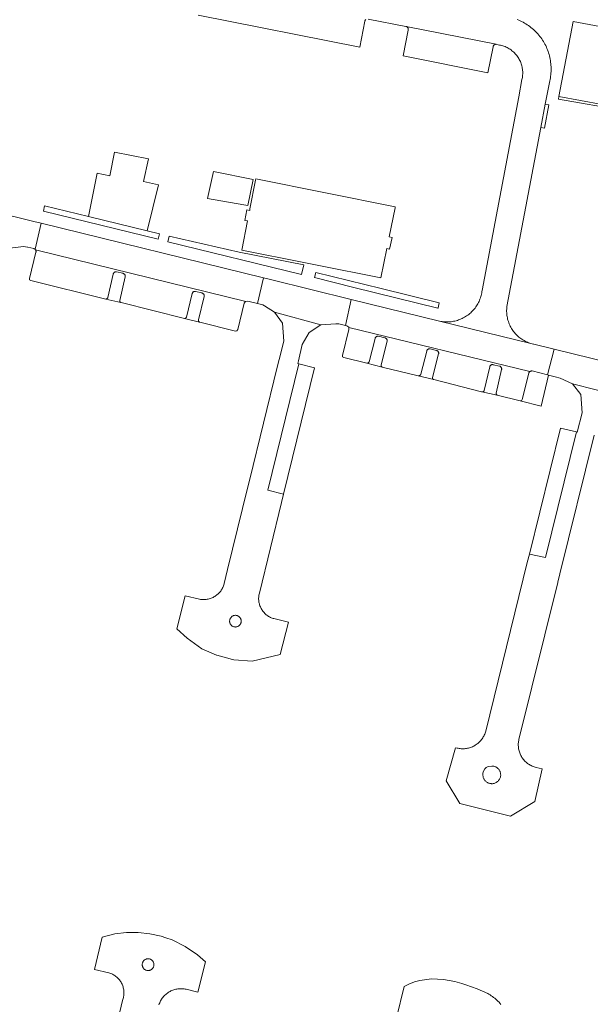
# Model space of a CAD drawing. Extents: x 152825 to 164088, y 457113 to 463005.
# Tile 42 of 256: x 156728 to 156826, y 458829 to 458997. Entities that reach past the tile are written whole.
import ezdxf

# ---------------------------------------------------------------- set-up
doc = ezdxf.new("R2010")
doc.units = 0
doc.header["$LTSCALE"] = 0.5
for name, color, linetype, lineweight in [('B-PV-VH-GESLOTENVERHARDING_KUNSTSTOF-GV', 251, 'CONTINUOUS', 18), ('B-PV-VH-ONVERHARD_BOOMSCHORS-GV', 251, 'CONTINUOUS', 18), ('B-PV-VH-ONVERHARD_ZAND-GV', 251, 'CONTINUOUS', 18), ('B-PV-VH-OPENVERHARDING_BETONSTRAATSTEEN-GV', 251, 'CONTINUOUS', 18), ('B-PV-VH-OPENVERHARDING_STRAATBAKSTEEN-GV', 251, 'CONTINUOUS', 18)]:
    doc.layers.add(name, color=color, linetype=linetype, lineweight=lineweight)

msp = doc.modelspace()

# ---------------------------------------------------------------- linework, layer by layer
at = {"layer": 'B-PV-VH-GESLOTENVERHARDING_KUNSTSTOF-GV', "flags": 128}
msp.add_lwpolyline([(156792.211, 458964.766), (156792.245, 458964.937), (156768.381, 458969.683), (156768.347, 458969.508), (156767.4, 458964.587), (156767.346, 458964.313), (156766.855, 458964.409), (156766.501, 458962.607), (156766.992, 458962.511), (156766.01, 458957.537), (156776.882, 458955.338), (156778.872, 458954.984), (156789.767, 458952.797), (156790.79, 458957.81), (156791.279, 458957.706), (156791.701, 458959.697), (156791.212, 458959.801)], close=True, dxfattribs=at)
at = {"layer": 'B-PV-VH-ONVERHARD_BOOMSCHORS-GV', "flags": 128}
for points in [[(156822.682, 458996.59), (156820.224, 458983.752), (156831.325, 458981.74), (156833.643, 458994.528)], [(156750.016, 458973.141), (156744.238, 458974.292), (156743.431, 458970.237), (156741.26, 458970.669), (156739.775, 458963.278), (156749.83, 458960.829), (156751.741, 458968.673), (156749.175, 458969.224)], [(156767.926, 458969.589), (156761.132, 458970.939), (156760.15, 458966.354), (156766.344, 458965.242), (156767.059, 458965.13)]]:
    msp.add_lwpolyline(points, close=True, dxfattribs=at)
at = {"layer": 'B-PV-VH-ONVERHARD_ZAND-GV', "flags": 128}
for points in [[(156820.224, 458983.752), (156820.146, 458983.344), (156831.262, 458981.393), (156833.73, 458980.959), (156833.916, 458980.927), (156834.2, 458980.877), (156837.516, 458994.141), (156836.886, 458994.3), (156833.806, 458981.278), (156831.325, 458981.74)], [(156739.775, 458963.278), (156732.237, 458965.115), (156732.079, 458964.209), (156732.077, 458964.195), (156751.682, 458959.382), (156751.925, 458960.319), (156749.83, 458960.829)], [(156765.535, 458957.18), (156753.598, 458959.898), (156753.356, 458958.957), (156776.228, 458953.389), (156776.583, 458955.007)], [(156744.522, 458953.813), (156744.46, 458953.814), (156744.398, 458953.808), (156744.337, 458953.794), (156744.279, 458953.772), (156744.224, 458953.743), (156744.173, 458953.707), (156744.127, 458953.664), (156744.087, 458953.617), (156744.053, 458953.564), (156744.027, 458953.508), (156744.007, 458953.449), (156744.001, 458953.42), (156743.07, 458949.413), (156743.063, 458949.387), (156743.045, 458949.341), (156743.02, 458949.298), (156742.988, 458949.26), (156742.951, 458949.227), (156742.909, 458949.201), (156742.863, 458949.182), (156742.815, 458949.171), (156742.765, 458949.168), (156742.716, 458949.172), (156745.331, 458948.572), (156745.279, 458948.595), (156745.236, 458948.622), (156745.199, 458948.656), (156745.168, 458948.695), (156745.143, 458948.738), (156745.125, 458948.785), (156745.115, 458948.834), (156745.113, 458948.884), (156745.119, 458948.934), (156746.049, 458952.967), (156746.057, 458953.031), (156746.056, 458953.096), (156746.048, 458953.16), (156746.032, 458953.222), (156746.008, 458953.282), (156745.977, 458953.339), (156745.939, 458953.392), (156745.895, 458953.439), (156745.845, 458953.481), (156745.791, 458953.516), (156745.733, 458953.544), (156745.677, 458953.563), (156744.584, 458953.803)], [(156799.554, 458947.595), (156799.567, 458947.647), (156799.767, 458948.542), (156789.843, 458950.98), (156778.667, 458953.725), (156778.452, 458952.827), (156785.189, 458951.157)], [(156758.039, 458950.473), (156757.977, 458950.475), (156757.915, 458950.47), (156757.854, 458950.456), (156757.795, 458950.435), (156757.74, 458950.406), (156757.688, 458950.371), (156757.642, 458950.329), (156757.601, 458950.282), (156757.567, 458950.23), (156757.54, 458950.174), (156757.519, 458950.114), (156757.513, 458950.087), (156756.537, 458946.091), (156756.53, 458946.064), (156756.511, 458946.018), (156756.485, 458945.976), (156756.453, 458945.938), (156756.415, 458945.906), (156756.372, 458945.881), (156756.326, 458945.862), (156756.278, 458945.852), (156756.228, 458945.849), (156756.18, 458945.854), (156758.78, 458945.226), (156758.734, 458945.248), (156758.693, 458945.276), (156758.656, 458945.31), (156758.625, 458945.349), (156758.601, 458945.393), (156758.584, 458945.44), (156758.575, 458945.489), (156758.573, 458945.539), (156758.58, 458945.589), (156759.556, 458949.611), (156759.564, 458949.675), (156759.564, 458949.74), (156759.556, 458949.804), (156759.541, 458949.867), (156759.517, 458949.927), (156759.487, 458949.984), (156759.45, 458950.037), (156759.406, 458950.085), (156759.357, 458950.127), (156759.303, 458950.163), (156759.245, 458950.192), (156759.191, 458950.211), (156758.101, 458950.463)], [(156789.339, 458942.824), (156789.277, 458942.827), (156789.214, 458942.822), (156789.153, 458942.809), (156789.095, 458942.789), (156789.039, 458942.761), (156788.987, 458942.726), (156788.94, 458942.685), (156788.899, 458942.638), (156788.865, 458942.586), (156788.837, 458942.531), (156788.816, 458942.472), (156788.809, 458942.443), (156787.794, 458938.456), (156787.782, 458938.426), (156787.755, 458938.378), (156787.722, 458938.334), (156787.683, 458938.296), (156787.639, 458938.264), (156787.591, 458938.239), (156787.539, 458938.221), (156787.486, 458938.211), (156787.431, 458938.209), (156787.377, 458938.215), (156790.023, 458937.552), (156789.99, 458937.565), (156789.947, 458937.589), (156789.909, 458937.62), (156789.876, 458937.656), (156789.85, 458937.697), (156789.831, 458937.742), (156789.819, 458937.789), (156789.816, 458937.838), (156789.82, 458937.887), (156789.832, 458937.934), (156790.847, 458941.946), (156790.856, 458942.01), (156790.857, 458942.075), (156790.85, 458942.139), (156790.835, 458942.202), (156790.812, 458942.263), (156790.782, 458942.32), (156790.745, 458942.373), (156790.703, 458942.422), (156790.654, 458942.464), (156790.6, 458942.5), (156790.543, 458942.53), (156790.488, 458942.55), (156789.4, 458942.813)], [(156798.166, 458940.666), (156798.104, 458940.669), (156798.041, 458940.665), (156797.98, 458940.652), (156797.921, 458940.631), (156797.866, 458940.604), (156797.814, 458940.569), (156797.767, 458940.528), (156797.726, 458940.481), (156797.691, 458940.43), (156797.663, 458940.374), (156797.642, 458940.315), (156797.635, 458940.287), (156796.602, 458936.305), (156796.6, 458936.3), (156796.577, 458936.25), (156796.547, 458936.205), (156796.511, 458936.164), (156796.469, 458936.129), (156796.423, 458936.101), (156796.373, 458936.08), (156796.32, 458936.066), (156796.266, 458936.06), (156796.212, 458936.062), (156796.158, 458936.072), (156798.828, 458935.391), (156798.796, 458935.403), (156798.754, 458935.428), (156798.716, 458935.458), (156798.683, 458935.495), (156798.657, 458935.536), (156798.637, 458935.581), (156798.626, 458935.629), (156798.622, 458935.678), (156798.626, 458935.727), (156798.638, 458935.774), (156799.671, 458939.782), (156799.68, 458939.846), (156799.681, 458939.911), (156799.673, 458939.976), (156799.658, 458940.039), (156799.636, 458940.1), (156799.606, 458940.157), (156799.569, 458940.21), (156799.526, 458940.259), (156799.477, 458940.302), (156799.423, 458940.338), (156799.365, 458940.368), (156799.314, 458940.387), (156798.227, 458940.655)], [(156808.916, 458937.962), (156808.854, 458937.964), (156808.792, 458937.957), (156808.731, 458937.942), (156808.673, 458937.92), (156808.618, 458937.891), (156808.567, 458937.855), (156808.522, 458937.812), (156808.482, 458937.764), (156808.448, 458937.712), (156808.422, 458937.655), (156808.403, 458937.596), (156808.397, 458937.568), (156807.482, 458933.557), (156807.46, 458933.506), (156807.432, 458933.459), (156807.397, 458933.416), (156807.356, 458933.38), (156807.31, 458933.35), (156807.261, 458933.326), (156807.208, 458933.31), (156807.154, 458933.302), (156807.099, 458933.302), (156807.045, 458933.31), (156809.695, 458932.724), (156809.655, 458932.745), (156809.617, 458932.775), (156809.583, 458932.81), (156809.556, 458932.85), (156809.536, 458932.894), (156809.523, 458932.942), (156809.518, 458932.99), (156809.521, 458933.039), (156809.532, 458933.086), (156810.447, 458937.123), (156810.454, 458937.188), (156810.453, 458937.252), (156810.444, 458937.317), (156810.427, 458937.379), (156810.402, 458937.439), (156810.371, 458937.496), (156810.332, 458937.548), (156810.288, 458937.595), (156810.238, 458937.636), (156810.183, 458937.671), (156810.124, 458937.699), (156810.072, 458937.717), (156808.978, 458937.953)], [(156818.286, 458936.221), (156815.683, 458936.893), (156815.611, 458936.891), (156815.541, 458936.88), (156815.471, 458936.862), (156815.405, 458936.836), (156815.341, 458936.802), (156815.283, 458936.763), (156815.227, 458936.716), (156815.178, 458936.664), (156815.135, 458936.606), (156815.099, 458936.545), (156815.074, 458936.489), (156813.975, 458932.004), (156813.829, 458931.792), (156813.606, 458931.781), (156817.205, 458930.887), (156818.444, 458936.18)]]:
    msp.add_lwpolyline(points, close=True, dxfattribs=at)
at = {"layer": 'B-PV-VH-OPENVERHARDING_BETONSTRAATSTEEN-GV', "flags": 128}
msp.add_lwpolyline([(156758.523, 458997.682), (156786.182, 458992.201), (156787.028, 458996.646), (156787.049, 458996.707), (156787.078, 458996.764), (156787.113, 458996.817), (156787.155, 458996.866), (156787.202, 458996.909)], dxfattribs=at)
for points in [[(156809.508, 458992.699), (156794.112, 458995.736), (156794.171, 458995.717), (156794.227, 458995.691), (156794.28, 458995.657), (156794.327, 458995.617), (156794.369, 458995.572), (156794.405, 458995.521), (156794.434, 458995.466), (156794.455, 458995.408), (156794.47, 458995.348), (156794.476, 458995.286), (156794.474, 458995.224), (156794.464, 458995.163), (156794.457, 458995.135), (156793.59, 458990.727), (156808.082, 458987.835), (156808.989, 458992.266), (156808.999, 458992.327), (156809.017, 458992.387), (156809.042, 458992.443), (156809.075, 458992.496), (156809.114, 458992.545), (156809.159, 458992.587), (156809.209, 458992.624), (156809.263, 458992.654), (156809.321, 458992.677), (156809.381, 458992.692), (156809.442, 458992.699)], [(156766.681, 458948.747), (156730.731, 458957.559), (156730.746, 458957.534), (156730.773, 458957.477), (156730.793, 458957.416), (156730.806, 458957.353), (156730.81, 458957.289), (156730.806, 458957.225), (156730.795, 458957.162), (156729.668, 458952.673), (156729.703, 458952.443), (156729.889, 458952.308), (156742.716, 458949.172), (156742.765, 458949.168), (156742.815, 458949.171), (156742.863, 458949.182), (156742.909, 458949.201), (156742.951, 458949.227), (156742.988, 458949.26), (156743.02, 458949.298), (156743.045, 458949.341), (156743.063, 458949.387), (156743.07, 458949.413), (156744.001, 458953.42), (156744.007, 458953.449), (156744.027, 458953.508), (156744.053, 458953.564), (156744.087, 458953.617), (156744.127, 458953.664), (156744.173, 458953.707), (156744.224, 458953.743), (156744.279, 458953.772), (156744.337, 458953.794), (156744.398, 458953.808), (156744.46, 458953.814), (156744.522, 458953.813), (156744.584, 458953.803), (156745.677, 458953.563), (156745.733, 458953.544), (156745.791, 458953.516), (156745.845, 458953.481), (156745.895, 458953.439), (156745.939, 458953.392), (156745.977, 458953.339), (156746.008, 458953.282), (156746.032, 458953.222), (156746.048, 458953.16), (156746.056, 458953.096), (156746.057, 458953.031), (156746.049, 458952.967), (156745.119, 458948.934), (156745.113, 458948.884), (156745.115, 458948.834), (156745.125, 458948.785), (156745.143, 458948.738), (156745.168, 458948.695), (156745.199, 458948.656), (156745.236, 458948.622), (156745.279, 458948.595), (156745.331, 458948.572), (156745.344, 458948.569), (156756.18, 458945.854), (156756.228, 458945.849), (156756.278, 458945.852), (156756.326, 458945.862), (156756.372, 458945.881), (156756.415, 458945.906), (156756.453, 458945.938), (156756.485, 458945.976), (156756.511, 458946.018), (156756.53, 458946.064), (156756.537, 458946.091), (156757.513, 458950.087), (156757.519, 458950.114), (156757.54, 458950.174), (156757.567, 458950.23), (156757.601, 458950.282), (156757.642, 458950.329), (156757.688, 458950.371), (156757.74, 458950.406), (156757.795, 458950.435), (156757.854, 458950.456), (156757.915, 458950.47), (156757.977, 458950.475), (156758.039, 458950.473), (156758.101, 458950.463), (156759.191, 458950.211), (156759.245, 458950.192), (156759.303, 458950.163), (156759.357, 458950.127), (156759.406, 458950.085), (156759.45, 458950.037), (156759.487, 458949.984), (156759.517, 458949.927), (156759.541, 458949.867), (156759.556, 458949.804), (156759.564, 458949.74), (156759.564, 458949.675), (156759.556, 458949.611), (156758.58, 458945.589), (156758.573, 458945.539), (156758.575, 458945.489), (156758.584, 458945.44), (156758.601, 458945.393), (156758.625, 458945.349), (156758.656, 458945.31), (156758.693, 458945.276), (156758.734, 458945.248), (156758.78, 458945.226), (156758.8, 458945.221), (156764.948, 458943.671), (156765.171, 458943.717), (156765.335, 458943.955), (156766.421, 458948.455), (156766.631, 458948.738)], [(156815.283, 458936.763), (156784.298, 458944.323), (156784.329, 458943.985), (156783.235, 458939.492), (156783.243, 458939.265), (156783.473, 458939.192), (156787.377, 458938.215), (156787.431, 458938.209), (156787.486, 458938.211), (156787.539, 458938.221), (156787.591, 458938.239), (156787.639, 458938.264), (156787.683, 458938.296), (156787.722, 458938.334), (156787.755, 458938.378), (156787.782, 458938.426), (156787.794, 458938.456), (156788.809, 458942.443), (156788.816, 458942.472), (156788.837, 458942.531), (156788.865, 458942.586), (156788.899, 458942.638), (156788.94, 458942.685), (156788.987, 458942.726), (156789.039, 458942.761), (156789.095, 458942.789), (156789.153, 458942.809), (156789.214, 458942.822), (156789.277, 458942.827), (156789.339, 458942.824), (156789.4, 458942.813), (156790.488, 458942.55), (156790.543, 458942.53), (156790.6, 458942.5), (156790.654, 458942.464), (156790.703, 458942.422), (156790.745, 458942.373), (156790.782, 458942.32), (156790.812, 458942.263), (156790.835, 458942.202), (156790.85, 458942.139), (156790.857, 458942.075), (156790.856, 458942.01), (156790.847, 458941.946), (156789.832, 458937.934), (156789.82, 458937.887), (156789.816, 458937.838), (156789.819, 458937.789), (156789.831, 458937.742), (156789.85, 458937.697), (156789.876, 458937.656), (156789.909, 458937.62), (156789.947, 458937.589), (156789.99, 458937.565), (156790.023, 458937.552), (156796.158, 458936.072), (156796.212, 458936.062), (156796.266, 458936.06), (156796.32, 458936.066), (156796.373, 458936.08), (156796.423, 458936.101), (156796.469, 458936.129), (156796.511, 458936.164), (156796.547, 458936.205), (156796.577, 458936.25), (156796.6, 458936.3), (156796.602, 458936.305), (156797.635, 458940.287), (156797.642, 458940.315), (156797.663, 458940.374), (156797.691, 458940.43), (156797.726, 458940.481), (156797.767, 458940.528), (156797.814, 458940.569), (156797.866, 458940.604), (156797.921, 458940.631), (156797.98, 458940.652), (156798.041, 458940.665), (156798.104, 458940.669), (156798.166, 458940.666), (156798.227, 458940.655), (156799.314, 458940.387), (156799.365, 458940.368), (156799.423, 458940.338), (156799.477, 458940.302), (156799.526, 458940.259), (156799.569, 458940.21), (156799.606, 458940.157), (156799.636, 458940.1), (156799.658, 458940.039), (156799.673, 458939.976), (156799.681, 458939.911), (156799.68, 458939.846), (156799.671, 458939.782), (156798.638, 458935.774), (156798.626, 458935.727), (156798.622, 458935.678), (156798.626, 458935.629), (156798.637, 458935.581), (156798.657, 458935.536), (156798.683, 458935.495), (156798.716, 458935.458), (156798.754, 458935.428), (156798.796, 458935.403), (156798.828, 458935.391), (156807.025, 458933.315), (156807.045, 458933.31), (156807.099, 458933.302), (156807.154, 458933.302), (156807.208, 458933.31), (156807.261, 458933.326), (156807.31, 458933.35), (156807.356, 458933.38), (156807.397, 458933.416), (156807.432, 458933.459), (156807.46, 458933.506), (156807.482, 458933.557), (156808.397, 458937.568), (156808.403, 458937.596), (156808.422, 458937.655), (156808.448, 458937.712), (156808.482, 458937.764), (156808.522, 458937.812), (156808.567, 458937.855), (156808.618, 458937.891), (156808.673, 458937.92), (156808.731, 458937.942), (156808.792, 458937.957), (156808.854, 458937.964), (156808.916, 458937.962), (156808.978, 458937.953), (156810.072, 458937.717), (156810.124, 458937.699), (156810.183, 458937.671), (156810.238, 458937.636), (156810.288, 458937.595), (156810.332, 458937.548), (156810.371, 458937.496), (156810.402, 458937.439), (156810.427, 458937.379), (156810.444, 458937.317), (156810.453, 458937.252), (156810.454, 458937.188), (156810.447, 458937.123), (156809.532, 458933.086), (156809.521, 458933.039), (156809.518, 458932.99), (156809.523, 458932.942), (156809.536, 458932.894), (156809.556, 458932.85), (156809.583, 458932.81), (156809.617, 458932.775), (156809.655, 458932.745), (156809.695, 458932.724), (156813.606, 458931.781), (156813.829, 458931.792), (156813.975, 458932.004), (156815.074, 458936.489), (156815.099, 458936.545), (156815.135, 458936.606), (156815.178, 458936.664), (156815.227, 458936.716)], [(156778.456, 458937.425), (156775.768, 458938.113), (156770.441, 458916.536), (156773.15, 458915.812)], [(156823.247, 458926.456), (156820.515, 458927.131), (156815.188, 458905.581), (156817.949, 458905.012)]]:
    msp.add_lwpolyline(points, close=True, dxfattribs=at)
at = {"layer": 'B-PV-VH-OPENVERHARDING_STRAATBAKSTEEN-GV', "flags": 128}
for points in [[(156787.613, 458997.014), (156794.067, 458995.745), (156794.112, 458995.736), (156809.508, 458992.699), (156809.604, 458992.68), (156810.075, 458992.575), (156810.268, 458992.535), (156810.46, 458992.487), (156810.649, 458992.432), (156810.836, 458992.369), (156811.02, 458992.298), (156811.201, 458992.22), (156811.379, 458992.135), (156811.553, 458992.042), (156811.724, 458991.943), (156811.89, 458991.837), (156812.052, 458991.724), (156812.209, 458991.604), (156812.361, 458991.479), (156812.508, 458991.347), (156812.649, 458991.209), (156812.785, 458991.066), (156812.915, 458990.918), (156813.038, 458990.764), (156813.155, 458990.605), (156813.266, 458990.442), (156813.37, 458990.275), (156813.468, 458990.103), (156813.558, 458989.927), (156813.641, 458989.749), (156813.716, 458989.566), (156813.785, 458989.381), (156813.845, 458989.194), (156813.898, 458989.003), (156813.944, 458988.812), (156813.981, 458988.618), (156814.01, 458988.423), (156814.032, 458988.227), (156814.046, 458988.03), (156814.051, 458987.833), (156814.049, 458987.635), (156814.039, 458987.438), (156814.02, 458987.242), (156813.994, 458987.047), (156813.96, 458986.852), (156813.918, 458986.659), (156813.917, 458986.656), (156813.381, 458983.727), (156807.09, 458950.608), (156807.069, 458950.443), (156807.034, 458950.226), (156806.99, 458950.01), (156806.94, 458949.796), (156806.881, 458949.584), (156806.815, 458949.375), (156806.741, 458949.168), (156806.66, 458948.963), (156806.571, 458948.762), (156806.475, 458948.565), (156806.372, 458948.37), (156806.262, 458948.18), (156806.145, 458947.994), (156806.022, 458947.812), (156805.891, 458947.635), (156805.755, 458947.463), (156805.612, 458947.295), (156805.464, 458947.133), (156805.309, 458946.977), (156805.149, 458946.826), (156804.984, 458946.682), (156804.813, 458946.543), (156804.638, 458946.411), (156804.457, 458946.285), (156804.273, 458946.166), (156804.084, 458946.053), (156803.891, 458945.948), (156803.694, 458945.849), (156803.494, 458945.758), (156803.291, 458945.674), (156803.085, 458945.598), (156802.876, 458945.529), (156802.665, 458945.468), (156802.452, 458945.414), (156802.237, 458945.369), (156802.02, 458945.331), (156801.803, 458945.301), (156801.584, 458945.279), (156801.365, 458945.265), (156801.145, 458945.259), (156800.925, 458945.261), (156800.705, 458945.271), (156800.486, 458945.288), (156800.268, 458945.315), (156800.051, 458945.348), (156799.835, 458945.39), (156815.462, 458941.564), (156815.256, 458941.629), (156815.053, 458941.702), (156814.852, 458941.783), (156814.655, 458941.871), (156814.462, 458941.966), (156814.271, 458942.068), (156814.085, 458942.177), (156813.903, 458942.293), (156813.726, 458942.416), (156813.553, 458942.545), (156813.385, 458942.68), (156813.222, 458942.822), (156813.064, 458942.97), (156812.913, 458943.123), (156812.766, 458943.282), (156812.626, 458943.446), (156812.492, 458943.615), (156812.365, 458943.789), (156812.243, 458943.968), (156812.129, 458944.151), (156812.021, 458944.338), (156811.921, 458944.529), (156811.828, 458944.723), (156811.741, 458944.921), (156811.663, 458945.122), (156811.591, 458945.326), (156811.528, 458945.532), (156811.472, 458945.741), (156811.424, 458945.951), (156811.383, 458946.163), (156811.351, 458946.376), (156811.326, 458946.591), (156811.31, 458946.806), (156811.301, 458947.022), (156811.301, 458947.238), (156811.308, 458947.453), (156811.324, 458947.668), (156811.347, 458947.883), (156817.142, 458978.504), (156817.893, 458982.473), (156817.949, 458982.768), (156818.61, 458986.17), (156818.674, 458986.431), (156818.731, 458986.695), (156818.779, 458986.959), (156818.82, 458987.225), (156818.853, 458987.493), (156818.878, 458987.761), (156818.895, 458988.029), (156818.904, 458988.298), (156818.904, 458988.327), (156818.905, 458988.568), (156818.898, 458988.837), (156818.882, 458989.105), (156818.859, 458989.374), (156818.828, 458989.641), (156818.789, 458989.907), (156818.742, 458990.172), (156818.688, 458990.436), (156818.625, 458990.698), (156818.555, 458990.958), (156818.477, 458991.215), (156818.391, 458991.471), (156818.298, 458991.723), (156818.198, 458991.973), (156818.09, 458992.22), (156817.975, 458992.463), (156817.852, 458992.703), (156817.723, 458992.938), (156817.586, 458993.17), (156817.443, 458993.398), (156817.293, 458993.622), (156817.136, 458993.841), (156816.973, 458994.055), (156816.804, 458994.264), (156816.629, 458994.469), (156816.447, 458994.668), (156816.26, 458994.861), (156816.067, 458995.049), (156815.869, 458995.231), (156815.665, 458995.407), (156815.456, 458995.576), (156815.242, 458995.74), (156815.024, 458995.897), (156814.801, 458996.047), (156814.573, 458996.191), (156814.341, 458996.328), (156814.106, 458996.458), (156813.866, 458996.581), (156813.623, 458996.697), (156813.377, 458996.806), (156813.127, 458996.907)], [(156830.64, 458932.605), (156822.557, 458934.703), (156823.997, 458932.846), (156824.204, 458929.732), (156823.377, 458926.424), (156823.247, 458926.456), (156817.949, 458905.012), (156815.188, 458905.581), (156814.838, 458904.164), (156807.716, 458875.349), (156807.713, 458875.336), (156807.663, 458875.163), (156807.606, 458874.993), (156807.541, 458874.825), (156807.469, 458874.661), (156807.39, 458874.499), (156807.304, 458874.342), (156807.21, 458874.188), (156807.11, 458874.039), (156807.004, 458873.894), (156806.891, 458873.754), (156806.772, 458873.62), (156806.647, 458873.49), (156806.516, 458873.367), (156806.38, 458873.249), (156806.239, 458873.138), (156806.093, 458873.033), (156805.943, 458872.934), (156805.788, 458872.843), (156805.63, 458872.758), (156805.468, 458872.68), (156805.302, 458872.61), (156805.134, 458872.547), (156804.963, 458872.492), (156804.79, 458872.444), (156804.614, 458872.404), (156804.438, 458872.372), (156804.259, 458872.348), (156804.08, 458872.332), (156803.901, 458872.324), (156803.721, 458872.324), (156803.541, 458872.331), (156803.362, 458872.347), (156803.184, 458872.371), (156803.007, 458872.402), (156802.832, 458872.442), (156802.562, 458872.506), (156800.953, 458866.853), (156803.281, 458862.947), (156811.965, 458860.815), (156816.103, 458863.311), (156817.384, 458868.895), (156816.363, 458869.134), (156816.337, 458869.14), (156816.164, 458869.185), (156815.994, 458869.238), (156815.827, 458869.299), (156815.662, 458869.367), (156815.501, 458869.442), (156815.343, 458869.524), (156815.189, 458869.614), (156815.039, 458869.71), (156814.893, 458869.813), (156814.753, 458869.922), (156814.617, 458870.038), (156814.487, 458870.159), (156814.362, 458870.286), (156814.244, 458870.419), (156814.131, 458870.557), (156814.024, 458870.7), (156813.924, 458870.847), (156813.831, 458870.999), (156813.745, 458871.155), (156813.666, 458871.314), (156813.594, 458871.477), (156813.529, 458871.643), (156813.472, 458871.812), (156813.423, 458871.983), (156813.381, 458872.156), (156813.347, 458872.331), (156813.321, 458872.507), (156813.303, 458872.684), (156813.293, 458872.862), (156813.291, 458873.04), (156813.297, 458873.218), (156813.311, 458873.396), (156813.333, 458873.572), (156813.362, 458873.748), (156813.4, 458873.922), (156820.033, 458900.758), (156820.04, 458900.785), (156820.393, 458902.214), (156826.246, 458925.897)], [(156751.828, 458828.585), (156751.886, 458828.753), (156751.953, 458828.919), (156752.027, 458829.081), (156752.108, 458829.24), (156752.196, 458829.395), (156752.29, 458829.545), (156752.392, 458829.692), (156752.5, 458829.833), (156752.614, 458829.97), (156752.734, 458830.102), (156752.861, 458830.227), (156752.992, 458830.348), (156753.129, 458830.462), (156753.271, 458830.569), (156753.417, 458830.671), (156753.568, 458830.766), (156753.723, 458830.853), (156753.882, 458830.934), (156754.044, 458831.008), (156754.21, 458831.074), (156754.378, 458831.132), (156754.549, 458831.183), (156754.721, 458831.227), (156754.896, 458831.262), (156755.072, 458831.29), (156755.249, 458831.31), (156755.427, 458831.322), (156755.605, 458831.326), (156755.783, 458831.321), (156755.961, 458831.309), (156756.138, 458831.289), (156756.313, 458831.261), (156756.488, 458831.225), (156758.467, 458830.714), (156759.786, 458835.939), (156758.436, 458837.134), (156756.307, 458838.531), (156754.099, 458839.65), (156753.031, 458840.035), (156752.232, 458840.323), (156750.295, 458840.712), (156750.271, 458840.717), (156748.275, 458840.914), (156746.266, 458840.94), (156744.279, 458840.691), (156742.109, 458840.135), (156740.799, 458834.616), (156743.248, 458834.045), (156743.268, 458834.039), (156743.429, 458833.988), (156743.588, 458833.929), (156743.743, 458833.863), (156743.896, 458833.789), (156744.044, 458833.708), (156744.189, 458833.621), (156744.33, 458833.526), (156744.466, 458833.425), (156744.596, 458833.318), (156744.722, 458833.205), (156744.842, 458833.086), (156744.957, 458832.961), (156745.065, 458832.831), (156745.167, 458832.696), (156745.263, 458832.557), (156745.352, 458832.413), (156745.434, 458832.265), (156745.509, 458832.113), (156745.577, 458831.958), (156745.637, 458831.8), (156745.69, 458831.639), (156745.735, 458831.476), (156745.772, 458831.311), (156745.802, 458831.144), (156745.823, 458830.976), (156745.837, 458830.808), (156745.843, 458830.638), (156745.841, 458830.469), (156745.83, 458830.3), (156745.812, 458830.132), (156745.786, 458829.965), (156745.752, 458829.799), (156745.71, 458829.635), (156745.66, 458829.473), (156745.603, 458829.314), (156741.769, 458813.207)], [(156810.324, 458828.638), (156810.162, 458828.828), (156809.994, 458829.011), (156809.819, 458829.19), (156809.64, 458829.362), (156809.455, 458829.529), (156809.264, 458829.69), (156809.069, 458829.844), (156808.868, 458829.993), (156808.663, 458830.134), (156808.453, 458830.269), (156808.24, 458830.398), (156808.068, 458830.494), (156806.248, 458831.306), (156804.344, 458832.002), (156803.628, 458832.223), (156802.446, 458832.558), (156800.478, 458832.923), (156798.433, 458832.997), (156796.457, 458832.746), (156795.51, 458832.474), (156794.572, 458832.126), (156793.747, 458831.706), (156792.455, 458826.373)]]:
    msp.add_lwpolyline(points, dxfattribs=at)
for points in [[(156817.142, 458978.504), (156817.797, 458978.381), (156818.541, 458982.334), (156817.893, 458982.473)], [(156731.71, 458962.117), (156730.411, 458962.436), (156717.23, 458965.672), (156715.931, 458965.991), (156714.828, 458961.538), (156715.981, 458961.227), (156716.085, 458961.199), (156716.165, 458961.178), (156718.198, 458960.096), (156726.342, 458957.886), (156728.653, 458958.14), (156729.348, 458958.021), (156729.41, 458958.01), (156730.401, 458957.788), (156730.456, 458957.773), (156730.515, 458957.75), (156730.571, 458957.719), (156730.623, 458957.681), (156730.639, 458957.668)], [(156769.725, 458952.783), (156731.71, 458962.117), (156730.639, 458957.668), (156730.67, 458957.638), (156730.711, 458957.588), (156730.731, 458957.559), (156766.681, 458948.747), (156767.025, 458948.809), (156768.669, 458948.395)], [(156783.74, 458944.645), (156784.681, 458949.11), (156770.924, 458952.488), (156769.725, 458952.783), (156768.669, 458948.395), (156769.584, 458948.165), (156769.879, 458947.986), (156771.603, 458946.941), (156779.509, 458944.747), (156782.093, 458944.903), (156782.576, 458944.932)], [(156818.286, 458936.221), (156819.415, 458940.593), (156815.932, 458941.445), (156815.88, 458941.456), (156815.67, 458941.506), (156815.462, 458941.564), (156799.835, 458945.39), (156784.681, 458949.11), (156783.74, 458944.645), (156783.957, 458944.591), (156784.297, 458944.336), (156784.298, 458944.323), (156815.283, 458936.763), (156815.341, 458936.802), (156815.405, 458936.836), (156815.471, 458936.862), (156815.541, 458936.88), (156815.611, 458936.891), (156815.683, 458936.893)], [(156779.509, 458944.747), (156771.603, 458946.941), (156772.932, 458945.072), (156773.166, 458941.945), (156772.405, 458938.849), (156772.075, 458937.507), (156767.355, 458918.37), (156766.981, 458916.855), (156763.548, 458902.937), (156763.007, 458900.548), (156762.992, 458900.492), (156762.942, 458900.329), (156762.884, 458900.167), (156762.818, 458900.009), (156762.746, 458899.854), (156762.666, 458899.702), (156762.579, 458899.554), (156762.486, 458899.411), (156762.385, 458899.271), (156762.279, 458899.137), (156762.166, 458899.008), (156762.048, 458898.884), (156761.923, 458898.766), (156761.794, 458898.654), (156761.659, 458898.548), (156761.519, 458898.449), (156761.376, 458898.356), (156761.227, 458898.27), (156761.075, 458898.191), (156760.92, 458898.119), (156760.761, 458898.054), (156760.599, 458897.997), (156760.435, 458897.948), (156760.269, 458897.906), (156760.101, 458897.872), (156759.932, 458897.846), (156759.761, 458897.828), (156759.59, 458897.817), (156759.419, 458897.815), (156759.248, 458897.821), (156759.077, 458897.835), (156758.907, 458897.856), (156758.738, 458897.887), (156756.315, 458898.477), (156754.915, 458892.833), (156756.673, 458891.225), (156759.152, 458889.424), (156761.698, 458888.305), (156761.743, 458888.292), (156764.385, 458887.561), (156764.611, 458887.498), (156767.767, 458887.313), (156772.546, 458888.444), (156773.996, 458893.958), (156771.453, 458894.553), (156771.354, 458894.584), (156771.194, 458894.64), (156771.037, 458894.704), (156770.883, 458894.775), (156770.733, 458894.854), (156770.587, 458894.939), (156770.445, 458895.031), (156770.307, 458895.13), (156770.174, 458895.235), (156770.047, 458895.346), (156769.925, 458895.464), (156769.808, 458895.587), (156769.697, 458895.715), (156769.593, 458895.848), (156769.495, 458895.986), (156769.403, 458896.129), (156769.319, 458896.275), (156769.241, 458896.426), (156769.171, 458896.58), (156769.108, 458896.737), (156769.052, 458896.897), (156769.004, 458897.06), (156768.964, 458897.224), (156768.932, 458897.391), (156768.907, 458897.558), (156768.891, 458897.727), (156768.882, 458897.896), (156768.882, 458898.065), (156768.889, 458898.234), (156768.904, 458898.403), (156768.928, 458898.571), (156768.959, 458898.737), (156768.999, 458898.902), (156772.8, 458914.388), (156773.15, 458915.812), (156770.441, 458916.536), (156775.768, 458938.113), (156775.592, 458938.158), (156775.684, 458938.606), (156776.348, 458941.395), (156777.518, 458943.442)], [(156819.415, 458940.593), (156818.286, 458936.221), (156818.444, 458936.18), (156819.572, 458935.889), (156820.427, 458935.669), (156822.557, 458934.703), (156830.64, 458932.605), (156832.71, 458932.595), (156832.947, 458932.594), (156834.031, 458932.321), (156834.997, 458936.779)], [(156764.859, 458895.126), (156764.948, 458895.127), (156765.038, 458895.121), (156765.126, 458895.106), (156765.179, 458895.092), (156765.263, 458895.064), (156765.345, 458895.028), (156765.424, 458894.984), (156765.498, 458894.934), (156765.567, 458894.878), (156765.632, 458894.815), (156765.69, 458894.747), (156765.742, 458894.674), (156765.787, 458894.597), (156765.825, 458894.516), (156765.856, 458894.432), (156765.88, 458894.346), (156765.895, 458894.258), (156765.902, 458894.168), (156765.902, 458894.079), (156765.893, 458893.99), (156765.877, 458893.902), (156765.853, 458893.815), (156765.821, 458893.732), (156765.782, 458893.651), (156765.736, 458893.575), (156765.683, 458893.502), (156765.624, 458893.435), (156765.559, 458893.373), (156765.489, 458893.317), (156765.414, 458893.268), (156765.335, 458893.226), (156765.253, 458893.191), (156765.168, 458893.163), (156765.081, 458893.143), (156764.992, 458893.131), (156764.902, 458893.127), (156764.813, 458893.131), (156764.724, 458893.142), (156764.637, 458893.162), (156764.608, 458893.171), (156764.524, 458893.203), (156764.443, 458893.241), (156764.366, 458893.287), (156764.294, 458893.34), (156764.226, 458893.398), (156764.164, 458893.463), (156764.108, 458893.533), (156764.058, 458893.607), (156764.016, 458893.686), (156763.98, 458893.768), (156763.952, 458893.853), (156763.932, 458893.941), (156763.919, 458894.029), (156763.915, 458894.119), (156763.918, 458894.208), (156763.929, 458894.297), (156763.949, 458894.385), (156763.976, 458894.47), (156764.01, 458894.552), (156764.052, 458894.632), (156764.101, 458894.707), (156764.156, 458894.777), (156764.217, 458894.843), (156764.284, 458894.902), (156764.356, 458894.956), (156764.432, 458895.003), (156764.512, 458895.042), (156764.596, 458895.075), (156764.682, 458895.1), (156764.77, 458895.117)], [(156808.157, 458869.288), (156808.761, 458869.371), (156808.81, 458869.37), (156808.92, 458869.364), (156809.028, 458869.349), (156809.136, 458869.326), (156809.241, 458869.296), (156809.345, 458869.258), (156809.444, 458869.212), (156809.541, 458869.16), (156809.633, 458869.1), (156809.721, 458869.034), (156809.804, 458868.962), (156809.881, 458868.884), (156809.953, 458868.801), (156810.018, 458868.712), (156810.076, 458868.619), (156810.128, 458868.522), (156810.172, 458868.422), (156810.209, 458868.318), (156810.239, 458868.212), (156810.26, 458868.105), (156810.274, 458867.996), (156810.28, 458867.886), (156810.278, 458867.776), (156810.267, 458867.667), (156810.249, 458867.558), (156810.223, 458867.452), (156810.19, 458867.347), (156810.148, 458867.245), (156810.1, 458867.147), (156810.044, 458867.052), (156809.982, 458866.961), (156809.913, 458866.876), (156809.838, 458866.795), (156809.758, 458866.72), (156809.672, 458866.652), (156809.582, 458866.589), (156809.487, 458866.534), (156809.389, 458866.485), (156809.287, 458866.444), (156809.182, 458866.41), (156809.076, 458866.384), (156808.967, 458866.366), (156808.858, 458866.355), (156808.748, 458866.353), (156808.737, 458866.353), (156808.626, 458866.36), (156808.516, 458866.374), (156808.407, 458866.396), (156808.3, 458866.427), (156808.196, 458866.464), (156808.095, 458866.509), (156807.997, 458866.562), (156807.903, 458866.621), (156807.813, 458866.687), (156807.729, 458866.759), (156807.65, 458866.837), (156807.577, 458866.92), (156807.51, 458867.009), (156807.45, 458867.102), (156807.396, 458867.199), (156807.35, 458867.3), (156807.311, 458867.404), (156807.279, 458867.51), (156807.256, 458867.619), (156807.24, 458867.728), (156807.232, 458867.839), (156807.247, 458868.145), (156807.355, 458868.522), (156807.566, 458868.882), (156807.787, 458869.124)], [(156749.878, 458836.435), (156749.968, 458836.44), (156750.057, 458836.437), (156750.146, 458836.425), (156750.234, 458836.406), (156750.297, 458836.387), (156750.38, 458836.355), (156750.461, 458836.315), (156750.537, 458836.268), (156750.609, 458836.215), (156750.677, 458836.155), (156750.738, 458836.09), (156750.793, 458836.019), (156750.842, 458835.944), (156750.884, 458835.865), (156750.919, 458835.782), (156750.946, 458835.697), (156750.966, 458835.61), (156750.978, 458835.521), (156750.981, 458835.431), (156750.977, 458835.341), (156750.965, 458835.253), (156750.945, 458835.165), (156750.917, 458835.08), (156750.882, 458834.998), (156750.839, 458834.919), (156750.79, 458834.844), (156750.734, 458834.774), (156750.672, 458834.709), (156750.605, 458834.65), (156750.532, 458834.597), (156750.455, 458834.55), (156750.375, 458834.511), (156750.291, 458834.479), (156750.205, 458834.455), (156750.117, 458834.438), (156750.027, 458834.43), (156749.938, 458834.429), (156749.848, 458834.437), (156749.76, 458834.452), (156749.666, 458834.474), (156749.608, 458834.495), (156749.526, 458834.531), (156749.448, 458834.574), (156749.373, 458834.625), (156749.304, 458834.681), (156749.24, 458834.744), (156749.181, 458834.812), (156749.129, 458834.885), (156749.084, 458834.963), (156749.045, 458835.044), (156749.014, 458835.128), (156748.991, 458835.215), (156748.975, 458835.303), (156748.968, 458835.392), (156748.968, 458835.482), (156748.977, 458835.571), (156748.993, 458835.66), (156749.017, 458835.746), (156749.049, 458835.83), (156749.088, 458835.911), (156749.134, 458835.988), (156749.187, 458836.061), (156749.246, 458836.128), (156749.31, 458836.19), (156749.38, 458836.246), (156749.455, 458836.296), (156749.534, 458836.339), (156749.617, 458836.374), (156749.702, 458836.402), (156749.789, 458836.423)]]:
    msp.add_lwpolyline(points, close=True, dxfattribs=at)

doc.saveas('drawing.dxf')
